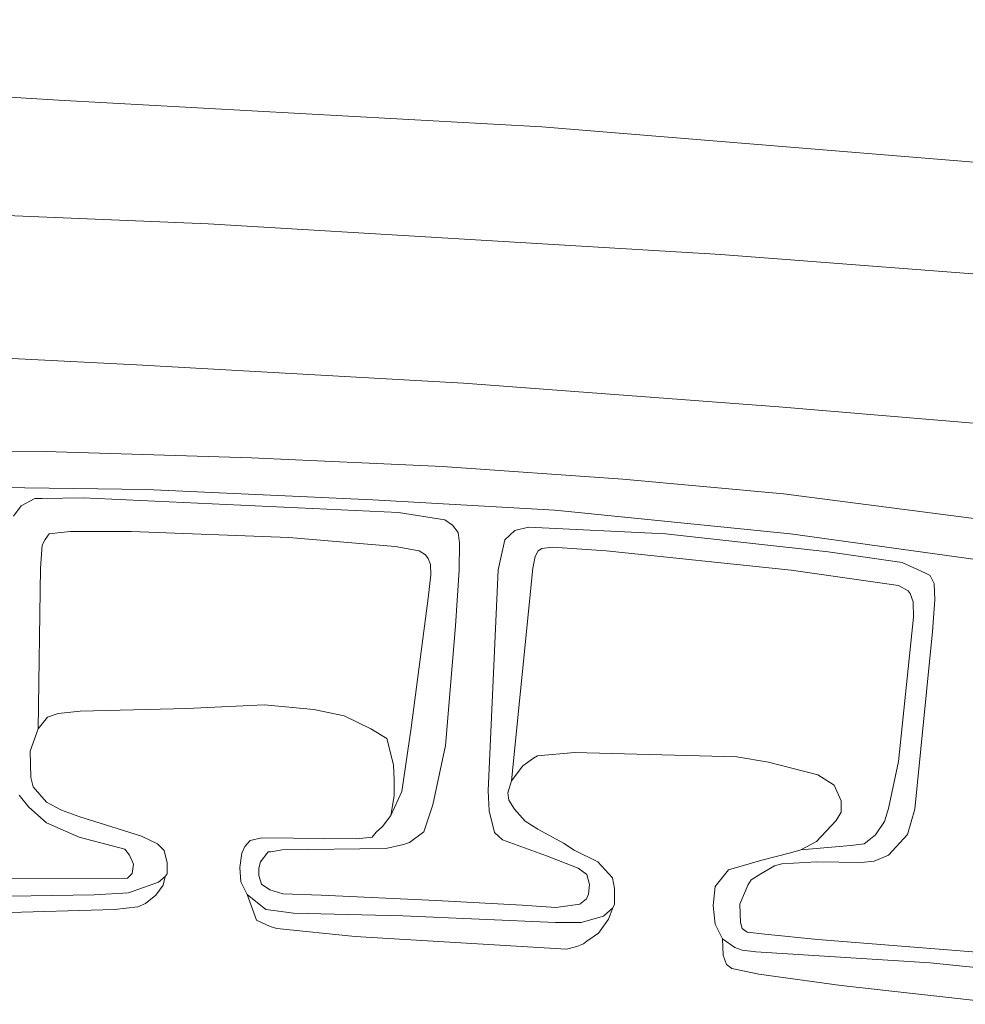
# Model space of a CAD drawing. Extents: x 126429 to 133038, y 413091 to 414846.
# Tile 58 of 256: x 127412 to 127441, y 413673 to 413704. Entities that reach past the tile are written whole.
import ezdxf

# ---------------------------------------------------------------- set-up
doc = ezdxf.new("R2010")
doc.units = 0
for name, color, linetype, lineweight in [('B-ME-BC-BETONVORM-GV', 50, 'Continuous', 18), ('B-ME-GR-GRAS-GV', 60, 'Continuous', 13), ('B-ME-GW-TALUD_KRUIN-G', 90, 'Continuous', 18), ('B-ME-GW-TALUD_TEEN-G', 90, 'Continuous', 18), ('B-ME-OB-BEKLEDING_STEEN-GV', 30, 'Continuous', 18), ('B-ME-OB-OEVERVOORZIENING-G', 7, 'Continuous', 18), ('B-ME-OG-WATER_RIVIER-GV', 130, 'Continuous', 18)]:
    doc.layers.add(name, color=color, linetype=linetype, lineweight=lineweight)

msp = doc.modelspace()

# ---------------------------------------------------------------- linework, layer by layer
at = {"layer": 'B-ME-BC-BETONVORM-GV'}
for points in [[(127382.1325, 413693.9371, 1.158), (127383.1461, 413693.9313, 1.158), (127383.1485, 413690.3947, 1.077), (127394.9537, 413690.7103, 1.086), (127401.3515, 413690.809, 1.104), (127406.72, 413690.7784, 1.095), (127412.3511, 413690.7237, 1.095), (127418.8599, 413690.5289, 1.104), (127424.8978, 413690.2494, 1.113), (127430.5945, 413689.8565, 1.104), (127435.6655, 413689.3874, 1.095), (127445.0139, 413688.179, 1.131), (127451.7437, 413687.2396, 1.131), (127459.8461, 413686.0536, 1.149), (127465.2926, 413685.2341, 1.149), (127469.8216, 413684.4388, 1.158), (127475.2571, 413683.2802, 1.104), (127483.4912, 413681.4762, 1.113), (127489.768, 413680.1114, 1.122), (127499.8253, 413678.0718, 1.113), (127507.0009, 413676.7158, 1.095)], [(127506.7905, 413675.5143, 1.0915), (127499.0874, 413676.9987, 1.0755), (127494.6083, 413677.8708, 1.0995), (127488.5874, 413679.0885, 1.1395), (127482.1792, 413680.5354, 1.0915), (127475.6915, 413681.8829, 1.0675), (127466.7121, 413683.7762, 1.1155), (127460.8589, 413684.7989, 1.1155), (127452.1019, 413686.0116, 1.1235), (127442.4979, 413687.2077, 1.1315), (127435.885, 413688.1296, 1.1155), (127428.4408, 413688.8729, 1.1075), (127422.6968, 413689.206, 1.0755), (127415.5385, 413689.5291, 1.1075), (127410.1729, 413689.5998, 1.1315), (127401.8594, 413689.6672, 1.1075), (127394.5902, 413689.4884, 1.1075), (127389.9889, 413689.4746, 1.1235), (127382.499, 413689.2371, 1.0515)]]:
    msp.add_polyline3d(points, dxfattribs=at)
at = {"layer": 'B-ME-GR-GRAS-GV'}
for points in [[(127501.3332, 413693.0756, 2.698), (127489.271, 413694.3931, 2.718), (127475.266, 413696.3001, 2.738), (127459.7343, 413698.2157, 2.708), (127444.1301, 413699.6675, 2.708), (127428.0379, 413700.9857, 2.708), (127412.7754, 413701.8236, 2.788), (127398.4642, 413702.7062, 2.838), (127384.0008, 413703.2392, 2.818), (127383.3388, 413703.2555, 2.8172), (127383.7811, 413712.7809, 5.929), (127384.9416, 413712.7387, 5.929), (127394.6477, 413712.3229, 5.938), (127406.9214, 413711.8475, 5.956), (127420.3552, 413711.4555, 5.938), (127430.0161, 413711.0174, 5.92), (127438.403, 413710.4966, 5.848), (127450.0433, 413709.5517, 5.866), (127462.921, 413708.3294, 5.92), (127474.5375, 413707.1594, 5.902), (127485.4357, 413705.8516, 5.938), (127497.2754, 413704.3199, 5.956), (127510.4447, 413702.8932, 5.929)], [(127304.0653, 413701.984, 2.778), (127305.3315, 413702.0611, 2.778), (127317.6482, 413702.5415, 2.768), (127332.0181, 413703.1853, 2.778), (127345.0345, 413703.7368, 2.828), (127355.5214, 413703.727, 2.788), (127368.1351, 413703.63, 2.798), (127382.2813, 413703.2816, 2.8158), (127383.3388, 413703.2555, 2.8172), (127384.0008, 413703.2392, 2.818), (127398.4642, 413702.7062, 2.838), (127412.7754, 413701.8236, 2.788), (127428.0379, 413700.9857, 2.708), (127444.1301, 413699.6675, 2.708), (127459.7343, 413698.2157, 2.708), (127475.266, 413696.3001, 2.738), (127489.271, 413694.3931, 2.718), (127501.3332, 413693.0756, 2.698)], [(127510.5543, 413688.358, 2.449), (127494.1606, 413690.5439, 2.449), (127482.0906, 413692.0631, 2.449), (127470.3529, 413693.4854, 2.4585), (127456.0721, 413695.0886, 2.4585), (127444.1184, 413696.1554, 2.487), (127433.6825, 413696.952, 2.4775), (127417.496, 413697.9241, 2.4775), (127402.2117, 413698.5505, 2.449), (127391.2114, 413699.0398, 2.4395), (127383.3543, 413699.2983, 2.43), (127383.3665, 413700.2204, 2.5635), (127382.1554, 413700.2548, 2.5635), (127382.144, 413699.3373, 2.43), (127376.1634, 413699.5299, 2.43), (127360.7557, 413699.4751, 2.4015), (127349.4856, 413699.5156, 2.392), (127336.9306, 413699.3732, 2.4205), (127330.7571, 413699.1945, 2.392), (127324.0986, 413698.8996, 2.392), (127315.8466, 413698.6613, 2.43), (127308.0468, 413698.4452, 2.43), (127304.385, 413698.2817, 2.409), (127303.1912, 413698.2285, 2.4021)], [(127510.3464, 413682.984, 1.226), (127494.0532, 413685.0517, 1.302), (127481.342, 413686.7172, 1.2165), (127472.2428, 413688.0055, 1.3495), (127461.5041, 413689.4934, 1.3495), (127452.5108, 413690.5952, 1.397), (127443.6707, 413691.454, 1.378), (127435.5191, 413692.1425, 1.3495), (127425.5608, 413692.8888, 1.2925), (127415.234, 413693.4708, 1.359), (127405.0842, 413693.9805, 1.302), (127392.5569, 413694.5275, 1.283), (127383.1806, 413694.8206, 1.3688), (127383.3543, 413699.2983, 2.43), (127391.2114, 413699.0398, 2.4395), (127402.2117, 413698.5505, 2.449), (127417.496, 413697.9241, 2.4775), (127433.6825, 413696.952, 2.4775), (127444.1184, 413696.1554, 2.487), (127456.0721, 413695.0886, 2.4585), (127470.3529, 413693.4854, 2.4585), (127482.0906, 413692.0631, 2.449), (127494.1606, 413690.5439, 2.449), (127510.5543, 413688.358, 2.449)], [(127445.0139, 413688.179, 1.131), (127435.6655, 413689.3874, 1.095), (127430.5945, 413689.8565, 1.104), (127424.8978, 413690.2494, 1.113), (127418.8599, 413690.5289, 1.104), (127412.3511, 413690.7237, 1.095), (127406.72, 413690.7784, 1.095), (127401.3515, 413690.809, 1.104), (127394.9537, 413690.7103, 1.086), (127383.1485, 413690.3947, 1.077), (127383.1461, 413693.9313, 1.158), (127383.1806, 413694.8206, 1.3688), (127392.5569, 413694.5275, 1.283), (127405.0842, 413693.9805, 1.302), (127415.234, 413693.4708, 1.359), (127425.5608, 413692.8888, 1.2925), (127435.5191, 413692.1425, 1.3495), (127443.6707, 413691.454, 1.378)], [(127382.499, 413689.2371, 1.0515), (127389.9889, 413689.4746, 1.1235), (127394.5902, 413689.4884, 1.1075), (127401.8594, 413689.6672, 1.1075), (127410.1729, 413689.5998, 1.1315), (127415.5385, 413689.5291, 1.1075), (127422.6968, 413689.206, 1.0755), (127428.4408, 413688.8729, 1.1075), (127435.885, 413688.1296, 1.1155), (127442.4979, 413687.2077, 1.1315), (127452.1019, 413686.0116, 1.1235), (127460.8589, 413684.7989, 1.1155), (127466.7121, 413683.7762, 1.1155), (127475.6915, 413681.8829, 1.0675), (127482.1792, 413680.5354, 1.0915), (127488.5874, 413679.0885, 1.1395), (127494.6083, 413677.8708, 1.0995), (127499.0874, 413676.9987, 1.0755), (127506.7905, 413675.5143, 1.0915)], [(127441.7729, 413674.9183, 1.09), (127439.3898, 413675.0995, 1.027), (127436.7488, 413675.3173, 0.919), (127435.0738, 413675.48, 0.874), (127434.5201, 413675.5508, 0.874), (127434.3608, 413675.6666, 0.874), (127434.3322, 413675.7793, 0.874), (127434.3056, 413675.8538, 0.874), (127434.2863, 413676.4261, 0.874), (127434.4667, 413676.8485, 0.874), (127434.5353, 413677.0263, 0.874), (127434.6453, 413677.196, 0.874), (127434.9437, 413677.388, 0.874), (127435.383, 413677.6425, 0.874), (127435.6087, 413677.7088, 0.874), (127436.72, 413677.77, 0.946), (127438.121, 413677.7485, 1.027), (127438.5267, 413677.7913, 1.018), (127438.9827, 413677.9734, 1.045), (127439.5809, 413678.6315, 1.063), (127439.8062, 413679.4274, 1.081), (127440.3721, 413685.0398, 1.135), (127440.4454, 413686.0463, 1.126), (127440.4235, 413686.5553, 1.126), (127440.2957, 413686.8146, 1.108), (127440.1429, 413686.8803, 1.09), (127439.4114, 413687.2233, 1.063), (127437.072, 413687.5579, 1.063), (127431.9327, 413688.1233, 1.108), (127427.6099, 413688.343, 1.108), (127427.1813, 413688.2328, 1.117), (127426.8638, 413687.9387, 1.117), (127426.6535, 413686.992, 1.117), (127426.3343, 413680.0086, 1.081), (127426.3723, 413679.3802, 1.081), (127426.5386, 413678.6985, 1.081), (127426.7926, 413678.4613, 1.081), (127428.1785, 413677.9581, 1.081), (127429.175, 413677.5629, 1.081), (127429.4505, 413677.3699, 1.081), (127429.5338, 413677.0482, 1.081), (127429.5108, 413676.7505, 1.081), (127429.4461, 413676.6019, 1.081), (127429.2324, 413676.4329, 1.081), (127428.4726, 413676.3292, 0.9705), (127427.4156, 413676.399, 0.9365), (127424.7008, 413676.5422, 0.894), (127421.0624, 413676.7119, 0.8855), (127419.8584, 413676.7613, 0.8855), (127419.4412, 413676.8802, 0.9195), (127419.1797, 413677.0609, 0.9195), (127419.0962, 413677.3358, 0.9195), (127419.0975, 413677.5698, 0.9195), (127419.1516, 413677.7648, 0.9195), (127419.3875, 413678.0825, 0.9195), (127419.4725, 413678.082, 0.9195), (127419.8359, 413678.1468, 0.9195), (127423.1104, 413678.1891, 1.0045), (127423.6642, 413678.3136, 1.064), (127423.8561, 413678.3764, 1.0725), (127424.3028, 413678.7108, 1.115), (127424.5962, 413679.5699, 1.132), (127424.9898, 413681.4397, 1.1235), (127425.3092, 413685.2247, 1.1235), (127425.4256, 413686.9766, 1.149), (127425.4305, 413687.8365, 1.1405), (127425.3905, 413688.1716, 1.1405), (127425.2109, 413688.3975, 1.115), (127424.9703, 413688.5729, 1.115), (127423.5081, 413688.8012, 1.098), (127413.5545, 413689.2611, 1.0725), (127412.2588, 413689.2472, 1.0725), (127412.0227, 413689.2486, 1.0725), (127411.5869, 413689.016, 1.0725), (127411.3461, 413688.6895, 1.0725)], [(127411.3461, 413688.6895, 1.0725), (127411.5869, 413689.016, 1.0725), (127412.0227, 413689.2486, 1.0725), (127412.2588, 413689.2472, 1.0725), (127413.5545, 413689.2611, 1.0725), (127423.5081, 413688.8012, 1.098), (127424.9703, 413688.5729, 1.115), (127425.2109, 413688.3975, 1.115), (127425.3905, 413688.1716, 1.1405), (127425.4305, 413687.8365, 1.1405), (127425.4256, 413686.9766, 1.149), (127425.3092, 413685.2247, 1.1235), (127424.9898, 413681.4397, 1.1235), (127424.5962, 413679.5699, 1.132), (127424.3028, 413678.7108, 1.115), (127423.8561, 413678.3764, 1.0725), (127423.6642, 413678.3136, 1.064), (127423.1104, 413678.1891, 1.0045), (127419.8359, 413678.1468, 0.9195), (127419.4725, 413678.082, 0.9195), (127419.3875, 413678.0825, 0.9195), (127419.1516, 413677.7648, 0.9195), (127419.0975, 413677.5698, 0.9195), (127419.0962, 413677.3358, 0.9195), (127419.1797, 413677.0609, 0.9195), (127419.4412, 413676.8802, 0.9195), (127419.8584, 413676.7613, 0.8855), (127421.0624, 413676.7119, 0.8855), (127424.7008, 413676.5422, 0.894), (127427.4156, 413676.399, 0.9365), (127428.4726, 413676.3292, 0.9705), (127429.2324, 413676.4329, 1.081), (127429.4461, 413676.6019, 1.081), (127429.5108, 413676.7505, 1.081), (127429.5338, 413677.0482, 1.081), (127429.4505, 413677.3699, 1.081), (127429.175, 413677.5629, 1.081), (127428.1785, 413677.9581, 1.081), (127426.7926, 413678.4613, 1.081), (127426.5386, 413678.6985, 1.081), (127426.3723, 413679.3802, 1.081), (127426.3343, 413680.0086, 1.081), (127426.6535, 413686.992, 1.117), (127426.8638, 413687.9387, 1.117), (127427.1813, 413688.2328, 1.117), (127427.6099, 413688.343, 1.108), (127431.9327, 413688.1233, 1.108), (127437.072, 413687.5579, 1.063), (127439.4114, 413687.2233, 1.063), (127440.1429, 413686.8803, 1.09), (127440.2957, 413686.8146, 1.108), (127440.4235, 413686.5553, 1.126), (127440.4454, 413686.0463, 1.126), (127440.3721, 413685.0398, 1.135), (127439.8062, 413679.4274, 1.081), (127439.5809, 413678.6315, 1.063), (127438.9827, 413677.9734, 1.045), (127438.5267, 413677.7913, 1.018), (127438.121, 413677.7485, 1.027), (127436.72, 413677.77, 0.946), (127435.6087, 413677.7088, 0.874), (127435.383, 413677.6425, 0.874), (127434.9437, 413677.388, 0.874), (127434.6453, 413677.196, 0.874), (127434.5353, 413677.0263, 0.874), (127434.4667, 413676.8485, 0.874), (127434.2863, 413676.4261, 0.874), (127434.3056, 413675.8538, 0.874), (127434.3322, 413675.7793, 0.874), (127434.3608, 413675.6666, 0.874), (127434.5201, 413675.5508, 0.874), (127435.0738, 413675.48, 0.874), (127436.7488, 413675.3173, 0.919), (127439.3898, 413675.0995, 1.027), (127441.7729, 413674.9183, 1.09)], [(127444.1868, 413674.1735, 0.7), (127440.2964, 413674.5811, 0.7), (127434.7868, 413674.9264, 0.7), (127434.3639, 413674.9811, 0.7), (127434.1266, 413675.0609, 0.7), (127433.7382, 413675.3318, 0.7), (127433.5078, 413675.7948, 0.7), (127433.4446, 413676.3858, 0.7), (127433.5075, 413676.9906, 0.7), (127433.9302, 413677.5137, 0.7), (127434.9803, 413677.8222, 0.7), (127435.887, 413678.0486, 0.7), (127436.2133, 413678.1493, 0.7), (127437.7867, 413678.2813, 0.7095), (127438.215, 413678.3352, 0.696), (127438.3621, 413678.447, 0.696), (127438.5716, 413678.6183, 0.696), (127438.8574, 413679.0391, 0.696), (127438.983, 413679.4544, 0.696), (127439.2971, 413680.94, 0.696), (127439.7642, 413685.4942, 0.75), (127439.7557, 413685.9842, 0.7635), (127439.6628, 413686.2408, 0.768), (127439.5959, 413686.3308, 0.768), (127439.2997, 413686.4911, 0.777), (127435.9012, 413686.9836, 0.777), (127430.0683, 413687.5856, 0.7275), (127428.3705, 413687.7079, 0.7275), (127428.034, 413687.6623, 0.7275), (127427.921, 413687.5954, 0.7275), (127427.8275, 413687.4159, 0.7275), (127427.7497, 413687.0443, 0.723), (127427.0706, 413680.3266, 0.7), (127426.9638, 413679.9451, 0.7), (127426.9863, 413679.712, 0.7), (127427.1749, 413679.4327, 0.7), (127427.5106, 413679.0542, 0.7), (127427.9112, 413678.7977, 0.7), (127428.7181, 413678.3542, 0.7), (127429.0487, 413678.135, 0.7), (127429.8025, 413677.7685, 0.7), (127430.2637, 413677.2599, 0.7), (127430.3322, 413676.9203, 0.7), (127430.3294, 413676.4288, 0.7), (127430.2717, 413676.3174, 0.7), (127429.9789, 413676.0527, 0.7), (127429.2787, 413675.847, 0.7), (127428.4655, 413675.8517, 0.7), (127423.6452, 413676.0596, 0.7), (127420.1942, 413676.1407, 0.7), (127419.807, 413676.1952, 0.7), (127419.318, 413676.2617, 0.7), (127418.7253, 413676.7313, 0.7), (127418.5303, 413677.1319, 0.7), (127418.4946, 413677.5934, 0.7), (127418.5616, 413678.0364, 0.7), (127418.6579, 413678.2499, 0.7), (127418.8278, 413678.4415, 0.7), (127419.1869, 413678.5296, 0.7), (127422.1787, 413678.4887, 0.7), (127422.6713, 413678.5454, 0.7), (127422.8041, 413678.7087, 0.7), (127423.0049, 413678.8823, 0.7), (127423.2601, 413679.2327, 0.7), (127423.612, 413679.9901, 0.7095), (127423.9113, 413682.0032, 0.6595), (127424.4477, 413686.0923, 0.7345), (127424.5285, 413686.8336, 0.7295), (127424.5179, 413687.1621, 0.7295), (127424.4436, 413687.3502, 0.7345), (127424.3567, 413687.4633, 0.7395), (127424.1644, 413687.5897, 0.7395), (127423.3988, 413687.7237, 0.7445), (127420.0467, 413688.0106, 0.7345), (127415.0671, 413688.2017, 0.6695), (127413.1473, 413688.2012, 0.7095), (127412.8393, 413688.1666, 0.7095), (127412.4714, 413688.1317, 0.7095), (127412.3532, 413687.9514, 0.7095), (127412.2501, 413687.765, 0.7045), (127412.2036, 413687.044, 0.6995), (127412.1312, 413681.9733, 0.7), (127411.8775, 413681.2614, 0.7), (127411.8966, 413680.4315, 0.7), (127411.9686, 413680.1362, 0.7), (127412.3967, 413679.6563, 0.7), (127412.8674, 413679.3978, 0.7), (127413.4488, 413679.1876, 0.7), (127414.0824, 413678.9843, 0.7), (127415.3931, 413678.5795, 0.7), (127415.8972, 413678.3362, 0.7), (127416.1053, 413678.1287, 0.7), (127416.201, 413677.7325, 0.7), (127416.199, 413677.383, 0.7), (127416.1433, 413677.2996, 0.7), (127415.924, 413677.1216, 0.7), (127414.9787, 413676.791, 0.7), (127413.8953, 413676.7258, 0.7), (127405.9107, 413676.5983, 0.7)], [(127411.5252, 413679.8701, 1.0215), (127411.8298, 413679.4978, 0.979), (127412.3882, 413678.9985, 0.979), (127413.4195, 413678.5508, 0.9195), (127414.8665, 413678.1651, 0.9025), (127415.0161, 413677.9728, 0.894), (127415.1413, 413677.6979, 0.894), (127415.097, 413677.4003, 0.894), (127414.9473, 413677.2522, 0.894), (127411.0235, 413677.2259, 0.8855)], [(127411.0235, 413677.2259, 0.8855), (127414.9473, 413677.2522, 0.894), (127415.097, 413677.4003, 0.894), (127415.1413, 413677.6979, 0.894), (127415.0161, 413677.9728, 0.894), (127414.8665, 413678.1651, 0.9025), (127413.4195, 413678.5508, 0.9195), (127412.3882, 413678.9985, 0.979), (127411.8298, 413679.4978, 0.979), (127411.5252, 413679.8701, 1.0215)]]:
    msp.add_polyline3d(points, dxfattribs=at)
for points in [[(127424.4477, 413686.0923, 0.7345), (127423.9113, 413682.0032, 0.6595), (127423.612, 413679.9901, 0.7095), (127423.2601, 413679.2327, 0.7), (127423.3663, 413679.8477, 0.7), (127423.3692, 413680.3508, 0.7), (127423.3481, 413680.8284, 0.7), (127423.1353, 413681.6606, 0.7), (127422.6294, 413681.9666, 0.7), (127421.7875, 413682.3792, 0.7), (127420.8375, 413682.5748, 0.7), (127419.2679, 413682.7288, 0.7), (127416.8222, 413682.6061, 0.7), (127413.4538, 413682.5297, 0.7), (127412.759, 413682.4504, 0.7), (127412.4255, 413682.3406, 0.7), (127412.1312, 413681.9733, 0.7), (127412.2036, 413687.044, 0.6995), (127412.2501, 413687.765, 0.7045), (127412.3532, 413687.9514, 0.7095), (127412.4714, 413688.1317, 0.7095), (127412.8393, 413688.1666, 0.7095), (127413.1473, 413688.2012, 0.7095), (127415.0671, 413688.2017, 0.6695), (127420.0467, 413688.0106, 0.7345), (127423.3988, 413687.7237, 0.7445), (127424.1644, 413687.5897, 0.7395), (127424.3567, 413687.4633, 0.7395), (127424.4436, 413687.3502, 0.7345), (127424.5179, 413687.1621, 0.7295), (127424.5285, 413686.8336, 0.7295)], [(127439.7642, 413685.4942, 0.75), (127439.2971, 413680.94, 0.696), (127438.983, 413679.4544, 0.696), (127438.8574, 413679.0391, 0.696), (127438.5716, 413678.6183, 0.696), (127438.3621, 413678.447, 0.696), (127438.215, 413678.3352, 0.696), (127437.7867, 413678.2813, 0.7095), (127436.2133, 413678.1493, 0.7), (127436.7075, 413678.4123, 0.7), (127437.3223, 413679.0721, 0.7), (127437.4879, 413679.3375, 0.7), (127437.4899, 413679.6975, 0.7), (127437.259, 413680.185, 0.7), (127436.7516, 413680.5201, 0.7), (127435.1869, 413680.9125, 0.7), (127434.19, 413681.0816, 0.7), (127429.064, 413681.2254, 0.7), (127427.8983, 413681.1132, 0.7), (127427.769, 413681.0402, 0.7), (127427.4324, 413680.8001, 0.7), (127427.0706, 413680.3266, 0.7), (127427.7497, 413687.0443, 0.723), (127427.8275, 413687.4159, 0.7275), (127427.921, 413687.5954, 0.7275), (127428.034, 413687.6623, 0.7275), (127428.3705, 413687.7079, 0.7275), (127430.0683, 413687.5856, 0.7275), (127435.9012, 413686.9836, 0.777), (127439.2997, 413686.4911, 0.777), (127439.5959, 413686.3308, 0.768), (127439.6628, 413686.2408, 0.768), (127439.7557, 413685.9842, 0.7635)]]:
    msp.add_polyline3d(points, close=True, dxfattribs=at)
at = {"layer": 'B-ME-GW-TALUD_KRUIN-G'}
for points in [[(127510.5543, 413688.358, 2.449), (127494.1606, 413690.5439, 2.449), (127482.0906, 413692.0631, 2.449), (127470.3529, 413693.4854, 2.4585), (127456.0721, 413695.0886, 2.4585), (127444.1184, 413696.1554, 2.487), (127433.6825, 413696.952, 2.4775), (127417.496, 413697.9241, 2.4775), (127402.2117, 413698.5505, 2.449), (127391.2114, 413699.0398, 2.4395), (127383.3543, 413699.2983, 2.43)], [(127426.3343, 413680.0086, 1.081), (127426.3723, 413679.3802, 1.081), (127426.5386, 413678.6985, 1.081), (127426.7926, 413678.4613, 1.081), (127428.1785, 413677.9581, 1.081), (127429.175, 413677.5629, 1.081), (127429.4505, 413677.3699, 1.081), (127429.5338, 413677.0482, 1.081), (127429.5108, 413676.7505, 1.081), (127429.4461, 413676.6019, 1.081), (127429.2324, 413676.4329, 1.081), (127428.4726, 413676.3292, 0.9705), (127427.4156, 413676.399, 0.9365), (127424.7008, 413676.5422, 0.894), (127421.0624, 413676.7119, 0.8855), (127419.8584, 413676.7613, 0.8855), (127419.4412, 413676.8802, 0.9195), (127419.1797, 413677.0609, 0.9195), (127419.0962, 413677.3358, 0.9195), (127419.0975, 413677.5698, 0.9195), (127419.1516, 413677.7648, 0.9195), (127419.3875, 413678.0825, 0.9195), (127419.4725, 413678.082, 0.9195), (127419.8359, 413678.1468, 0.9195), (127423.1104, 413678.1891, 1.0045), (127423.6642, 413678.3136, 1.064), (127423.8561, 413678.3764, 1.0725), (127424.3028, 413678.7108, 1.115), (127424.5962, 413679.5699, 1.132), (127424.9898, 413681.4397, 1.1235), (127425.3092, 413685.2247, 1.1235), (127425.4256, 413686.9766, 1.149), (127425.4305, 413687.8365, 1.1405), (127425.3905, 413688.1716, 1.1405), (127425.2109, 413688.3975, 1.115), (127424.9703, 413688.5729, 1.115), (127423.5081, 413688.8012, 1.098), (127413.5545, 413689.2611, 1.0725), (127412.2588, 413689.2472, 1.0725), (127412.0227, 413689.2486, 1.0725), (127411.5869, 413689.016, 1.0725), (127411.3461, 413688.6895, 1.0725)], [(127441.7729, 413674.9183, 1.09), (127439.3898, 413675.0995, 1.027), (127436.7488, 413675.3173, 0.919), (127435.0738, 413675.48, 0.874), (127434.5201, 413675.5508, 0.874), (127434.3608, 413675.6666, 0.874), (127434.3322, 413675.7793, 0.874), (127434.3056, 413675.8538, 0.874), (127434.2863, 413676.4261, 0.874), (127434.4667, 413676.8485, 0.874), (127434.5353, 413677.0263, 0.874), (127434.6453, 413677.196, 0.874), (127434.9437, 413677.388, 0.874), (127435.383, 413677.6425, 0.874), (127435.6087, 413677.7088, 0.874), (127436.72, 413677.77, 0.946), (127438.121, 413677.7485, 1.027), (127438.5267, 413677.7913, 1.018), (127438.9827, 413677.9734, 1.045), (127439.5809, 413678.6315, 1.063), (127439.8062, 413679.4274, 1.081), (127440.3721, 413685.0398, 1.135), (127440.4454, 413686.0463, 1.126), (127440.4235, 413686.5553, 1.126), (127440.2957, 413686.8146, 1.108), (127440.1429, 413686.8803, 1.09), (127439.4114, 413687.2233, 1.063), (127437.072, 413687.5579, 1.063), (127431.9327, 413688.1233, 1.108), (127427.6099, 413688.343, 1.108), (127427.1813, 413688.2328, 1.117), (127426.8638, 413687.9387, 1.117), (127426.6535, 413686.992, 1.117), (127426.3343, 413680.0086, 1.081)], [(127411.5252, 413679.8701, 1.0215), (127411.8298, 413679.4978, 0.979), (127412.3882, 413678.9985, 0.979), (127413.4195, 413678.5508, 0.9195), (127414.8665, 413678.1651, 0.9025), (127415.0161, 413677.9728, 0.894), (127415.1413, 413677.6979, 0.894), (127415.097, 413677.4003, 0.894), (127414.9473, 413677.2522, 0.894), (127411.0235, 413677.2259, 0.8855)]]:
    msp.add_polyline3d(points, dxfattribs=at)
at = {"layer": 'B-ME-GW-TALUD_TEEN-G'}
for points in [[(127383.3388, 413703.2555, 2.8172), (127384.0008, 413703.2392, 2.818), (127398.4642, 413702.7062, 2.838), (127412.7754, 413701.8236, 2.788), (127428.0379, 413700.9857, 2.708), (127444.1301, 413699.6675, 2.708), (127459.7343, 413698.2157, 2.708), (127475.266, 413696.3001, 2.738), (127489.271, 413694.3931, 2.718), (127501.3332, 413693.0756, 2.698), (127515.1372, 413691.8953, 2.668)], [(127383.1806, 413694.8206, 1.3688), (127392.5569, 413694.5275, 1.283), (127405.0842, 413693.9805, 1.302), (127415.234, 413693.4708, 1.359), (127425.5608, 413692.8888, 1.2925), (127435.5191, 413692.1425, 1.3495), (127443.6707, 413691.454, 1.378), (127452.5108, 413690.5952, 1.397), (127461.5041, 413689.4934, 1.3495), (127472.2428, 413688.0055, 1.3495), (127481.342, 413686.7172, 1.2165), (127494.0532, 413685.0517, 1.302), (127510.3464, 413682.984, 1.226)], [(127423.2601, 413679.2327, 0.7), (127423.612, 413679.9901, 0.7095), (127423.9113, 413682.0032, 0.6595), (127424.4477, 413686.0923, 0.7345), (127424.5285, 413686.8336, 0.7295), (127424.5179, 413687.1621, 0.7295), (127424.4436, 413687.3502, 0.7345), (127424.3567, 413687.4633, 0.7395), (127424.1644, 413687.5897, 0.7395), (127423.3988, 413687.7237, 0.7445), (127420.0467, 413688.0106, 0.7345), (127415.0671, 413688.2017, 0.6695), (127413.1473, 413688.2012, 0.7095), (127412.8393, 413688.1666, 0.7095), (127412.4714, 413688.1317, 0.7095), (127412.3532, 413687.9514, 0.7095), (127412.2501, 413687.765, 0.7045), (127412.2036, 413687.044, 0.6995), (127412.1312, 413681.9733, 0.7)], [(127436.2133, 413678.1493, 0.7), (127437.7867, 413678.2813, 0.7095), (127438.215, 413678.3352, 0.696), (127438.3621, 413678.447, 0.696), (127438.5716, 413678.6183, 0.696), (127438.8574, 413679.0391, 0.696), (127438.983, 413679.4544, 0.696), (127439.2971, 413680.94, 0.696), (127439.7642, 413685.4942, 0.75), (127439.7557, 413685.9842, 0.7635), (127439.6628, 413686.2408, 0.768), (127439.5959, 413686.3308, 0.768), (127439.2997, 413686.4911, 0.777), (127435.9012, 413686.9836, 0.777), (127430.0683, 413687.5856, 0.7275), (127428.3705, 413687.7079, 0.7275), (127428.034, 413687.6623, 0.7275), (127427.921, 413687.5954, 0.7275), (127427.8275, 413687.4159, 0.7275), (127427.7497, 413687.0443, 0.723), (127427.0706, 413680.3266, 0.7)]]:
    msp.add_polyline3d(points, dxfattribs=at)
at = {"layer": 'B-ME-OB-BEKLEDING_STEEN-GV'}
for points in [[(127405.3334, 413676.6016, 0.7), (127405.9107, 413676.5983, 0.7), (127413.8953, 413676.7258, 0.7), (127414.9787, 413676.791, 0.7), (127415.924, 413677.1216, 0.7), (127416.1433, 413677.2996, 0.7), (127416.0804, 413677.0285, 0.7), (127415.8459, 413676.7135, 0.7), (127415.5176, 413676.4524, 0.7), (127415.2809, 413676.3474, 0.7), (127414.5359, 413676.2666, 0.7), (127410.8548, 413676.1599, 0.7), (127405.2302, 413676.0627, 0.7), (127404.6095, 413676.2151, 0.7), (127404.3975, 413676.344, 0.7), (127404.017, 413676.7716, 0.7), (127403.9148, 413677.7862, 0.7), (127403.9881, 413677.4774, 0.7), (127404.3642, 413677.0066, 0.7), (127404.747, 413676.7476, 0.7)], [(127428.4655, 413675.8517, 0.7), (127429.2787, 413675.847, 0.7), (127429.9789, 413676.0527, 0.7), (127430.2717, 413676.3174, 0.7), (127430.1329, 413675.9523, 0.7), (127429.8179, 413675.5176, 0.7), (127429.4548, 413675.2643, 0.7), (127429.3488, 413675.1799, 0.7), (127429.1355, 413675.096, 0.7), (127428.816, 413675.0127, 0.7), (127422.1382, 413675.4125, 0.7), (127419.6633, 413675.6606, 0.7), (127419.4509, 413675.7256, 0.7), (127419.0265, 413675.9195, 0.7), (127418.7253, 413676.7313, 0.7), (127419.318, 413676.2617, 0.7), (127419.807, 413676.1952, 0.7), (127420.1942, 413676.1407, 0.7), (127423.6452, 413676.0596, 0.7)], [(127440.2964, 413674.5811, 0.7), (127444.1868, 413674.1735, 0.7), (127445.3607, 413674.3862, 0.7), (127445.0175, 413673.6732, 0.7), (127444.2833, 413673.4119, 0.7), (127444.0114, 413673.3294, 0.7), (127443.5766, 413673.267, 0.7), (127442.5769, 413673.294, 0.7), (127437.482, 413673.8566, 0.7), (127434.8886, 413674.2186, 0.7), (127434.031, 413674.3951, 0.7), (127433.8615, 413674.5238, 0.7), (127433.7568, 413674.8222, 0.7), (127433.7382, 413675.3318, 0.7), (127434.1266, 413675.0609, 0.7), (127434.3639, 413674.9811, 0.7), (127434.7868, 413674.9264, 0.7)]]:
    msp.add_polyline3d(points, close=True, dxfattribs=at)
at = {"layer": 'B-ME-OB-OEVERVOORZIENING-G'}
msp.add_polyline3d([(127444.1868, 413674.1735, 0.7), (127440.2964, 413674.5811, 0.7), (127434.7868, 413674.9264, 0.7), (127434.3639, 413674.9811, 0.7), (127434.1266, 413675.0609, 0.7), (127433.7382, 413675.3318, 0.7), (127433.5078, 413675.7948, 0.7), (127433.4446, 413676.3858, 0.7), (127433.5075, 413676.9906, 0.7), (127433.9302, 413677.5137, 0.7), (127434.9803, 413677.8222, 0.7), (127435.887, 413678.0486, 0.7), (127436.2133, 413678.1493, 0.7), (127436.7075, 413678.4123, 0.7), (127437.3223, 413679.0721, 0.7), (127437.4879, 413679.3375, 0.7), (127437.4899, 413679.6975, 0.7), (127437.259, 413680.185, 0.7), (127436.7516, 413680.5201, 0.7), (127435.1869, 413680.9125, 0.7), (127434.19, 413681.0816, 0.7), (127429.064, 413681.2254, 0.7), (127427.8983, 413681.1132, 0.7), (127427.769, 413681.0402, 0.7), (127427.4324, 413680.8001, 0.7), (127427.0706, 413680.3266, 0.7), (127426.9638, 413679.9451, 0.7), (127426.9863, 413679.712, 0.7), (127427.1749, 413679.4327, 0.7), (127427.5106, 413679.0542, 0.7), (127427.9112, 413678.7977, 0.7), (127428.7181, 413678.3542, 0.7), (127429.0487, 413678.135, 0.7), (127429.8025, 413677.7685, 0.7), (127430.2637, 413677.2599, 0.7), (127430.3322, 413676.9203, 0.7), (127430.3294, 413676.4288, 0.7), (127430.2717, 413676.3174, 0.7), (127429.9789, 413676.0527, 0.7), (127429.2787, 413675.847, 0.7), (127428.4655, 413675.8517, 0.7), (127423.6452, 413676.0596, 0.7), (127420.1942, 413676.1407, 0.7), (127419.807, 413676.1952, 0.7), (127419.318, 413676.2617, 0.7), (127418.7253, 413676.7313, 0.7), (127418.5303, 413677.1319, 0.7), (127418.4946, 413677.5934, 0.7), (127418.5616, 413678.0364, 0.7), (127418.6579, 413678.2499, 0.7), (127418.8278, 413678.4415, 0.7), (127419.1869, 413678.5296, 0.7), (127422.1787, 413678.4887, 0.7), (127422.6713, 413678.5454, 0.7), (127422.8041, 413678.7087, 0.7), (127423.0049, 413678.8823, 0.7), (127423.2601, 413679.2327, 0.7), (127423.3663, 413679.8477, 0.7), (127423.3692, 413680.3508, 0.7), (127423.3481, 413680.8284, 0.7), (127423.1353, 413681.6606, 0.7), (127422.6294, 413681.9666, 0.7), (127421.7875, 413682.3792, 0.7), (127420.8375, 413682.5748, 0.7), (127419.2679, 413682.7288, 0.7), (127416.8222, 413682.6061, 0.7), (127413.4538, 413682.5297, 0.7), (127412.759, 413682.4504, 0.7), (127412.4255, 413682.3406, 0.7), (127412.1312, 413681.9733, 0.7), (127411.8775, 413681.2614, 0.7), (127411.8966, 413680.4315, 0.7), (127411.9686, 413680.1362, 0.7), (127412.3967, 413679.6563, 0.7), (127412.8674, 413679.3978, 0.7), (127413.4488, 413679.1876, 0.7), (127414.0824, 413678.9843, 0.7), (127415.3931, 413678.5795, 0.7), (127415.8972, 413678.3362, 0.7), (127416.1053, 413678.1287, 0.7), (127416.201, 413677.7325, 0.7), (127416.199, 413677.383, 0.7), (127416.1433, 413677.2996, 0.7), (127415.924, 413677.1216, 0.7), (127414.9787, 413676.791, 0.7), (127413.8953, 413676.7258, 0.7), (127405.9107, 413676.5983, 0.7)], dxfattribs=at)
at = {"layer": 'B-ME-OG-WATER_RIVIER-GV'}
msp.add_polyline3d([(127410.8548, 413676.1599, 0.7), (127414.5359, 413676.2666, 0.7), (127415.2809, 413676.3474, 0.7), (127415.5176, 413676.4524, 0.7), (127415.8459, 413676.7135, 0.7), (127416.0804, 413677.0285, 0.7), (127416.1433, 413677.2996, 0.7), (127416.199, 413677.383, 0.7), (127416.201, 413677.7325, 0.7), (127416.1053, 413678.1287, 0.7), (127415.8972, 413678.3362, 0.7), (127415.3931, 413678.5795, 0.7), (127414.0824, 413678.9843, 0.7), (127413.4488, 413679.1876, 0.7), (127412.8674, 413679.3978, 0.7), (127412.3967, 413679.6563, 0.7), (127411.9686, 413680.1362, 0.7), (127411.8966, 413680.4315, 0.7), (127411.8775, 413681.2614, 0.7), (127412.1312, 413681.9733, 0.7), (127412.4255, 413682.3406, 0.7), (127412.759, 413682.4504, 0.7), (127413.4538, 413682.5297, 0.7), (127416.8222, 413682.6061, 0.7), (127419.2679, 413682.7288, 0.7), (127420.8375, 413682.5748, 0.7), (127421.7875, 413682.3792, 0.7), (127422.6294, 413681.9666, 0.7), (127423.1353, 413681.6606, 0.7), (127423.3481, 413680.8284, 0.7), (127423.3692, 413680.3508, 0.7), (127423.3663, 413679.8477, 0.7), (127423.2601, 413679.2327, 0.7), (127423.0049, 413678.8823, 0.7), (127422.8041, 413678.7087, 0.7), (127422.6713, 413678.5454, 0.7), (127422.1787, 413678.4887, 0.7), (127419.1869, 413678.5296, 0.7), (127418.8278, 413678.4415, 0.7), (127418.6579, 413678.2499, 0.7), (127418.5616, 413678.0364, 0.7), (127418.4946, 413677.5934, 0.7), (127418.5303, 413677.1319, 0.7), (127418.7253, 413676.7313, 0.7), (127419.0265, 413675.9195, 0.7), (127419.4509, 413675.7256, 0.7), (127419.6633, 413675.6606, 0.7), (127422.1382, 413675.4125, 0.7), (127428.816, 413675.0127, 0.7), (127429.1355, 413675.096, 0.7), (127429.3488, 413675.1799, 0.7), (127429.4548, 413675.2643, 0.7), (127429.8179, 413675.5176, 0.7), (127430.1329, 413675.9523, 0.7), (127430.2717, 413676.3174, 0.7), (127430.3294, 413676.4288, 0.7), (127430.3322, 413676.9203, 0.7), (127430.2637, 413677.2599, 0.7), (127429.8025, 413677.7685, 0.7), (127429.0487, 413678.135, 0.7), (127428.7181, 413678.3542, 0.7), (127427.9112, 413678.7977, 0.7), (127427.5106, 413679.0542, 0.7), (127427.1749, 413679.4327, 0.7), (127426.9863, 413679.712, 0.7), (127426.9638, 413679.9451, 0.7), (127427.0706, 413680.3266, 0.7), (127427.4324, 413680.8001, 0.7), (127427.769, 413681.0402, 0.7), (127427.8983, 413681.1132, 0.7), (127429.064, 413681.2254, 0.7), (127434.19, 413681.0816, 0.7), (127435.1869, 413680.9125, 0.7), (127436.7516, 413680.5201, 0.7), (127437.259, 413680.185, 0.7), (127437.4899, 413679.6975, 0.7), (127437.4879, 413679.3375, 0.7), (127437.3223, 413679.0721, 0.7), (127436.7075, 413678.4123, 0.7), (127436.2133, 413678.1493, 0.7), (127435.887, 413678.0486, 0.7), (127434.9803, 413677.8222, 0.7), (127433.9302, 413677.5137, 0.7), (127433.5075, 413676.9906, 0.7), (127433.4446, 413676.3858, 0.7), (127433.5078, 413675.7948, 0.7), (127433.7382, 413675.3318, 0.7), (127433.7568, 413674.8222, 0.7), (127433.8615, 413674.5238, 0.7), (127434.031, 413674.3951, 0.7), (127434.8886, 413674.2186, 0.7), (127437.482, 413673.8566, 0.7), (127442.5769, 413673.294, 0.7)], dxfattribs=at)

doc.saveas('drawing.dxf')
